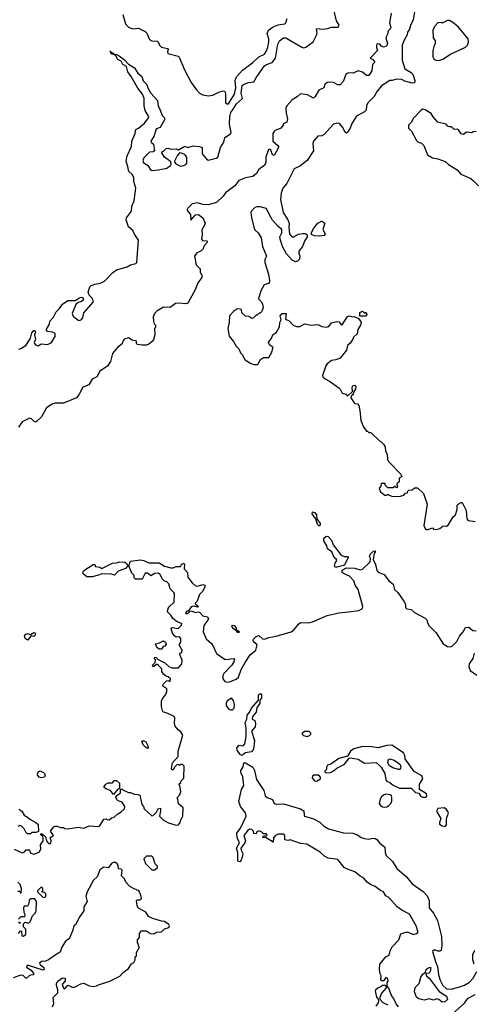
# Model space of a CAD drawing. Extents: x 2380107 to 2585170, y 384273 to 546161.
# Tile 230 of 256: x 2494532 to 2498799, y 483419 to 492665. Entities that reach past the tile are written whole.
import ezdxf

# ---------------------------------------------------------------- set-up
doc = ezdxf.new("R2010")
doc.units = 0

msp = doc.modelspace()

# ---------------------------------------------------------------- linework, layer by layer
at = {"layer": '0CON05XD'}
for points in [[(2494545, 489577.5), (2494595, 489607.5), (2494635.7, 489674.3), (2494646.7, 489725), (2494665, 489747.5), (2494676.4, 489746.4), (2494680, 489735), (2494673.3, 489705), (2494680.8, 489665), (2494670, 489635), (2494670.8, 489625), (2494685, 489608.8), (2494705, 489602.5), (2494735, 489620), (2494795, 489616.2), (2494829.7, 489630.3), (2494865, 489690), (2494867, 489717), (2494841.7, 489731.7), (2494795, 489737.5), (2494785, 489750), (2494785, 489760), (2494813.3, 489805), (2494816.7, 489835), (2494849.7, 489870.3), (2494877, 489923), (2494907.9, 489952.1), (2494936.7, 489995), (2494985, 490028), (2495055, 490027.5), (2495095, 490053.3), (2495115, 490058.8), (2495127.5, 490055), (2495132.5, 490035), (2495115, 490017.5), (2495081.2, 490008.8), (2495059.3, 489990.7), (2495027.5, 489905), (2495035, 489880), (2495083.9, 489843.9), (2495095, 489840), (2495115, 489850), (2495126.2, 489865), (2495136.4, 489913.6), (2495226.2, 490015), (2495215, 490050), (2495187, 490077), (2495176.7, 490105), (2495193.2, 490156.8), (2495205, 490168), (2495239.7, 490180.3), (2495288.3, 490191.7), (2495329.7, 490210.3), (2495408.3, 490291.7), (2495442.5, 490315), (2495545, 490343.8), (2495575, 490363.8), (2495624.1, 490375.9), (2495635.8, 490384.2), (2495650, 490595), (2495611.5, 490651.5), (2495595.9, 490685.9), (2495555, 490720), (2495532.5, 490785), (2495538.6, 490805), (2495583.1, 490866.9), (2495588.8, 490915), (2495608.5, 490965), (2495623.8, 491083.8), (2495606.7, 491145), (2495607.3, 491187.3), (2495591.2, 491211.2), (2495558, 491238), (2495551.2, 491285), (2495533.8, 491335), (2495543.4, 491386.6), (2495585.6, 491475), (2495587.1, 491525), (2495618.8, 491595), (2495622.5, 491625), (2495631.7, 491638.3), (2495650, 491645), (2495707.7, 491692.3), (2495746.7, 491745), (2495742, 491765), (2495712.3, 491812.3), (2495703.2, 491855), (2495703.3, 491925), (2495686.4, 491966.4), (2495645, 492022), (2495582.1, 492132.1), (2495548.8, 492175), (2495536.1, 492226.1), (2495502.5, 492245), (2495486.4, 492276.4), (2495455, 492292.5), (2495432.5, 492332.5), (2495420, 492335), (2495420, 492340), (2495395, 492342.5), (2495390, 492360), (2495380, 492365), (2495385, 492370), (2495390, 492360), (2495410, 492355), (2495420, 492340), (2495445, 492337.5), (2495467.5, 492325), (2495517.7, 492287.7), (2495555, 492246.7), (2495613, 492213), (2495645, 492162.5), (2495680.5, 492130.5), (2495695, 492090), (2495727.5, 492055), (2495737.5, 492025), (2495766.4, 491976.4), (2495828.8, 491905), (2495834.5, 491854.5), (2495852, 491825), (2495873.8, 491765), (2495893, 491743), (2495896, 491725), (2495855, 491653.3), (2495819.3, 491640.7), (2495811.7, 491631.7), (2495796.2, 491573.8), (2495767.5, 491525), (2495770, 491515), (2495790, 491495), (2495800, 491435), (2495787, 491423), (2495755, 491420), (2495701.7, 491368.3), (2495690.8, 491345), (2495695.8, 491325), (2495736.4, 491296.4), (2495765, 491252), (2495785, 491248.6), (2495835, 491254.4), (2495915, 491272), (2495950, 491295), (2495957, 491307), (2495955, 491330), (2495893.6, 491373.6), (2495870, 491415), (2495875, 491430), (2495885, 491430), (2495910, 491455), (2495925, 491460), (2495955, 491450), (2496005, 491452.5), (2496025, 491443.3), (2496085, 491476.7), (2496115, 491463.3), (2496165, 491480), (2496225, 491473.3), (2496247.5, 491465), (2496248.6, 491405), (2496295, 491348.8), (2496305, 491346.2), (2496380, 491365), (2496396, 491375), (2496421.2, 491465), (2496452, 491515), (2496462.5, 491557.5), (2496515, 491592.9), (2496522.2, 491605), (2496507.3, 491685), (2496508.1, 491755), (2496518.9, 491795), (2496540, 491825), (2496572.3, 491875), (2496628.9, 491925), (2496614.7, 491975), (2496625, 492045.7), (2496645, 492060.6), (2496684.6, 492075.4), (2496735, 492080.8), (2496759.1, 492125), (2496835, 492230.8), (2496855, 492245.5), (2496905.5, 492264.5), (2496937.5, 492302.5), (2496961.1, 492435), (2496976.2, 492465), (2497015, 492493.3), (2497035, 492496.2), (2497185, 492405.7), (2497205, 492401.4), (2497225, 492408), (2497292.7, 492457.3), (2497327.5, 492525), (2497330, 492545), (2497323.3, 492575), (2497327.5, 492582.5), (2497385, 492576), (2497428.3, 492581.7), (2497465, 492596), (2497527.5, 492595), (2497536.2, 492615), (2497511.2, 492655), (2497490, 492745)], [(2498246.2, 492735), (2498233.8, 492665), (2498208.3, 492611.7), (2498198.8, 492575), (2498181.2, 492548.8), (2498176.8, 492523.2), (2498147.9, 492472.1)], [(2498026, 492725), (2498011.2, 492635), (2498023.8, 492595), (2498018.8, 492581.2), (2497993.3, 492555), (2497993.3, 492535), (2497980, 492505), (2497978.8, 492478.8), (2497991.2, 492445), (2497985, 492422.5), (2497975, 492412.5), (2497955, 492407.5), (2497935, 492417.5), (2497920, 492435), (2497895, 492437.5), (2497887.5, 492425), (2497886.7, 492405), (2497897.5, 492375), (2497830, 492305), (2497855, 492290), (2497872.5, 492265), (2497850, 492245), (2497848.6, 492218.6), (2497845.6, 492184.4), (2497815, 492140), (2497795, 492140), (2497755, 492173.3), (2497715, 492184), (2497668.6, 492161.4), (2497625, 492166), (2497603.2, 492156.8), (2497573.3, 492085), (2497545, 492052), (2497525, 492052.9), (2497485, 492074.2), (2497435, 492078.8), (2497425, 492073.8), (2497403.8, 492055), (2497392.5, 492025), (2497346.1, 492003.9), (2497312, 491945), (2497295, 491928.8), (2497238, 491958), (2497175, 491969.4), (2497140.6, 491939.4), (2497095, 491912.5), (2497044.5, 491855.5), (2497035.6, 491834.4), (2497037.8, 491787.8), (2497052, 491735), (2497046.2, 491703.8), (2497011.7, 491688.3), (2497010, 491675), (2496987.5, 491645), (2496936.7, 491625), (2496924.4, 491615.6), (2496914, 491595), (2496912.5, 491525), (2496960, 491485), (2496966.2, 491475), (2496965, 491460), (2496925, 491390), (2496910, 491395), (2496895, 491440), (2496885, 491447.5), (2496872.5, 491445), (2496847, 491373), (2496848.8, 491325), (2496834, 491295), (2496811.3, 491278.7), (2496777.5, 491255), (2496759.1, 491220.9), (2496725, 491191.1), (2496655, 491179.2), (2496593.6, 491156.4), (2496555.2, 491104.8), (2496469.5, 491040.5), (2496445, 491006.5), (2496385, 490948.8), (2496305, 490925.6), (2496255, 490928.5), (2496205, 490944.5), (2496154.5, 490935.5), (2496114.5, 490895), (2496106, 490875), (2496138, 490835), (2496143.6, 490783.6), (2496185, 490831.2), (2496215, 490835.8), (2496253.8, 490805), (2496276, 490755), (2496272, 490735), (2496247, 490693), (2496248.8, 490645), (2496242.5, 490605), (2496252.5, 490592.5), (2496288.3, 490588.3), (2496297.5, 490575), (2496263.3, 490536.7), (2496258.3, 490511.7), (2496240, 490495), (2496195, 490473.3), (2496176.7, 490445), (2496192, 490362), (2496230, 490325), (2496228.8, 490295), (2496246, 490265), (2496245.7, 490245), (2496209.2, 490195), (2496187.1, 490135), (2496115, 490004.3), (2496093.6, 489996.4), (2496035, 490004.2), (2495999.5, 490000.5), (2495948.8, 489961.2), (2495885, 489964), (2495825, 489932), (2495800, 489905), (2495788.8, 489875), (2495790, 489835), (2495798.3, 489808.3), (2495810, 489795), (2495810, 489775), (2495800, 489765), (2495802.5, 489705), (2495791.7, 489658.3), (2495783, 489647), (2495743.9, 489616.1), (2495725, 489610), (2495685, 489610), (2495640, 489615), (2495630, 489625), (2495630, 489645), (2495590, 489655), (2495555, 489676.7), (2495516.4, 489663.6), (2495502.5, 489645), (2495495, 489620), (2495453.6, 489586.4), (2495405, 489530), (2495385.8, 489455), (2495358.1, 489411.9), (2495286.4, 489365), (2495259.4, 489310.6), (2495215, 489288.5), (2495183.4, 489236.6), (2495127.8, 489215), (2495089.2, 489140.9), (2495065.8, 489114.2), (2494945, 489063.8), (2494865, 489062.8), (2494838.1, 489055), (2494785, 489019.2), (2494736.7, 488935), (2494685, 488886.7), (2494665, 488893.8), (2494645, 488916.2), (2494625, 488922), (2494555, 488888.2), (2494521.8, 488838.2)], [(2495502.5, 492715), (2495529.2, 492625), (2495555, 492594.2), (2495595, 492578.6), (2495650, 492585), (2495713.6, 492553.6), (2495728.3, 492538.3), (2495755, 492480), (2495775, 492466.7), (2495825, 492463.3), (2495835.8, 492455.8), (2495848.8, 492425), (2495865.9, 492405.9), (2495923, 492393), (2495930, 492385), (2495923, 492363), (2495927, 492347), (2496022.5, 492322.5), (2496033.3, 492313.3), (2496083.8, 492195), (2496144.2, 492075), (2496195.8, 492005), (2496225, 491975.8), (2496255, 491959.4), (2496305, 491950), (2496347.5, 491955), (2496405.8, 491984.2), (2496445, 491996.2), (2496461.7, 491991.7), (2496469.4, 491965), (2496469.5, 491885), (2496483.3, 491873.3), (2496497.1, 491875), (2496552.5, 491965), (2496565.4, 492025), (2496560.6, 492095), (2496570.9, 492129.1), (2496628, 492192), (2496725, 492262.5), (2496782.5, 492315), (2496835, 492342.5), (2496851.2, 492365), (2496865, 492402.5), (2496875, 492460), (2496875.4, 492485.4), (2496861.1, 492535), (2496873.1, 492566.9), (2496915, 492598.1), (2496965, 492616.7), (2497026.7, 492625), (2497035.7, 492634.3), (2497046.9, 492675)], [(2498455, 492283.3), (2498485, 492283.8), (2498512.5, 492295), (2498585, 492342.5), (2498725, 492407.5), (2498742.5, 492425), (2498753.3, 492455), (2498748.8, 492485), (2498660, 492595), (2498615, 492633.8), (2498575, 492656.7), (2498555, 492657.5), (2498505, 492632.5), (2498495, 492637.5), (2498463.9, 492636.1), (2498435, 492600), (2498417.5, 492565), (2498422.5, 492495), (2498440, 492465), (2498440, 492435), (2498430, 492425), (2498417.5, 492375), (2498417, 492317), (2498427, 492297), (2498439.3, 492289.3), (2498455, 492283.3)], [(2498147.9, 492472.1), (2498128, 492425), (2498128, 492285), (2498153.6, 492203.6), (2498215, 492168.8), (2498228.8, 492155), (2498248.8, 492095), (2498246.4, 492073.6), (2498225, 492070), (2498155, 492088.8), (2498125, 492103.3), (2498075, 492106.7), (2498035, 492093.3), (2498015, 492093.3), (2497959.1, 492060.9), (2497935, 492042.5), (2497895.8, 491995), (2497866.4, 491943.6), (2497805.9, 491884.1), (2497793.9, 491856.1), (2497790, 491815), (2497775, 491801.2), (2497699.5, 491760.5), (2497655, 491690), (2497640, 491645), (2497615, 491607.5), (2497605, 491600), (2497595, 491607.5), (2497568, 491655), (2497538.8, 491688.8), (2497515, 491693.1), (2497484.3, 491685), (2497395, 491585.7), (2497375, 491575.6), (2497335, 491572), (2497295.7, 491525), (2497288.5, 491501.5), (2497296.7, 491435), (2497264, 491386), (2497240, 491345), (2497175, 491291.2), (2497114, 491265), (2497045, 491127.5), (2497008.3, 491081.7), (2496992.5, 491035), (2496984.4, 490975.6), (2497011.1, 490855), (2497051.3, 490791.3), (2497066, 490755), (2497063.8, 490715), (2497069.2, 490655), (2497075, 490643.8), (2497105, 490624.3), (2497155, 490650), (2497195, 490658), (2497218, 490658), (2497237.5, 490645), (2497236.7, 490625), (2497210, 490585), (2497192.9, 490535), (2497158.3, 490491.7), (2497157, 490473), (2497166.7, 490445), (2497162.5, 490415), (2497145, 490397.5), (2497125, 490392.5), (2497095, 490407.5), (2497042.5, 490465), (2497003.8, 490535), (2496980.8, 490605), (2496978, 490625), (2496998.8, 490665), (2496997.5, 490695), (2496963, 490723), (2496911.2, 490781.2), (2496879.7, 490839.7), (2496855, 490892.5), (2496795, 490906.7), (2496765, 490907.5), (2496745, 490900), (2496710, 490865), (2496707.5, 490855), (2496713.8, 490805), (2496738.3, 490708.3), (2496745, 490692.5), (2496775, 490662.5), (2496802.5, 490615), (2496816.7, 490535), (2496852.5, 490445), (2496838.3, 490411.7), (2496837.5, 490385), (2496873.3, 490275), (2496883.3, 490215), (2496879.3, 490190.7), (2496832.5, 490175), (2496800.9, 490119.1), (2496777.5, 490045), (2496807.5, 490015), (2496817.5, 489995), (2496822.5, 489965), (2496817, 489943), (2496810, 489925), (2496795, 489910), (2496785, 489910), (2496765, 489890), (2496755, 489890), (2496728.3, 489861.7), (2496715, 489860), (2496687, 489877), (2496655, 489880), (2496623, 489913), (2496620, 489945), (2496595, 489950), (2496573.9, 489946.1), (2496545, 489927.5), (2496505, 489882.5), (2496502.5, 489825), (2496490, 489765), (2496503.9, 489693.9), (2496543.6, 489643.6), (2496569.3, 489599.3), (2496592.5, 489575), (2496610, 489535), (2496625, 489520), (2496650, 489475), (2496699.3, 489439.3), (2496735, 489426.2), (2496765, 489426.7), (2496776.4, 489433.6), (2496798.8, 489475), (2496825, 489493.3), (2496876.1, 489493.9), (2496900, 489535), (2496917, 489587), (2496881.7, 489611.7), (2496872.5, 489635), (2496900, 489675), (2496912.5, 489705), (2496948.3, 489731.7), (2496975, 489780), (2496978.3, 489821.7), (2496992.5, 489845), (2496982.5, 489885), (2497000, 489905), (2497040, 489905), (2497033.3, 489853.3), (2497068.3, 489838.3), (2497105, 489797.5), (2497135, 489782.5), (2497166.4, 489783.6), (2497215, 489810), (2497275, 489797.5), (2497335, 489803.3), (2497375, 489782.5), (2497415, 489777.5), (2497440, 489785), (2497465, 489817.5), (2497515, 489830), (2497536.2, 489826.2), (2497551.7, 489801.7), (2497565, 489800), (2497615, 489877.5), (2497635, 489882.5), (2497663.6, 489873.6), (2497675, 489877.5), (2497695, 489872.5), (2497718.3, 489858.3), (2497742.5, 489825), (2497736.7, 489795), (2497712.5, 489755), (2497706.7, 489715), (2497672.5, 489685), (2497666.1, 489663.9), (2497641.7, 489628.3), (2497613.9, 489606.1), (2497605, 489562.5), (2497545, 489486.7), (2497505, 489470), (2497465, 489463.3), (2497425, 489433.3), (2497411.2, 489415), (2497381.2, 489325), (2497385, 489312.5), (2497405, 489292.5), (2497445, 489270), (2497535, 489207.5), (2497547.5, 489195), (2497565, 489157.5), (2497598.3, 489148.3), (2497615, 489130), (2497662.5, 489175), (2497658, 489215), (2497664.2, 489225.8), (2497683.6, 489233.6), (2497693.3, 489225), (2497692, 489195), (2497672.5, 489167.5), (2497670, 489145), (2497650.7, 489129.3), (2497647.5, 489115), (2497677, 489067), (2497685, 489060), (2497708.3, 489058.3), (2497721.7, 489041.7), (2497732.5, 488995), (2497740, 488905), (2497762.5, 488845), (2497795, 488800), (2497805, 488800), (2497815, 488790), (2497835, 488790), (2497915, 488710), (2497930, 488705), (2497955, 488680), (2497970, 488655), (2497973, 488613), (2497990, 488585), (2497992.5, 488535), (2498000, 488515), (2498118.3, 488398.3), (2498120, 488385), (2498130, 488375), (2498101.7, 488358.3), (2498100, 488325), (2498080, 488305), (2498080, 488295), (2498090, 488285), (2498075, 488270), (2498065, 488280), (2498055, 488280), (2498045, 488270), (2497995, 488270), (2497970, 488295), (2497968.3, 488308.3), (2497931.7, 488308.3), (2497930, 488285), (2497912.5, 488265), (2497925, 488232.5), (2497965, 488200), (2497985, 488200), (2497995, 488210), (2498001.7, 488201.7), (2498038.3, 488188.3), (2498115, 488190), (2498145, 488200), (2498161.7, 488218.3), (2498178.3, 488221.7), (2498180, 488235), (2498191.7, 488248.3), (2498225, 488250), (2498245, 488270), (2498275, 488270), (2498330, 488215), (2498363.3, 488115), (2498333.3, 487915), (2498347, 487887), (2498358.3, 487878.3), (2498375, 487876.7), (2498395, 487886.7), (2498415, 487892.5), (2498425, 487881.2), (2498445, 487876.2), (2498485, 487886.7), (2498515, 487912.5), (2498545, 487910), (2498563, 487917), (2498610, 487995), (2498630, 488015), (2498645.9, 488064.1), (2498646.7, 488105), (2498655, 488116.7), (2498685, 488132.5), (2498695, 488130), (2498732.5, 488055), (2498738.3, 487978.3), (2498751.2, 487961.2), (2498815, 487954)], [(2498826.4, 491613.6), (2498798.3, 491611.7), (2498785, 491602.5), (2498735, 491607.5), (2498705, 491587.5), (2498685, 491592.5), (2498659.3, 491629.3), (2498647, 491637), (2498620, 491635), (2498595, 491657.5), (2498575, 491657.5), (2498560, 491665), (2498543.6, 491683.6), (2498463.9, 491703.9), (2498421.7, 491751.7), (2498402.7, 491782.7), (2498345, 491820), (2498325, 491823.3), (2498307.5, 491815), (2498233.6, 491736.4), (2498218.3, 491701.7), (2498190, 491675), (2498190, 491645), (2498217, 491617), (2498265, 491530), (2498280, 491515), (2498310, 491505), (2498333.6, 491483.6), (2498367, 491397), (2498415, 491367.5), (2498465, 491357.5), (2498535, 491333.3), (2498566.7, 491305), (2498645.8, 491255.8), (2498682.5, 491215), (2498775, 491172.5), (2498797.5, 491155), (2498847.5, 491105)], [(2496045, 491290.6), (2496075, 491294.4), (2496095, 491304.3), (2496103.6, 491316.4), (2496103.9, 491373.9), (2496085, 491398.6), (2496055, 491412), (2496035, 491413.8), (2496012.3, 491387.7), (2495990, 491335), (2495992.5, 491325), (2496001.9, 491311.9), (2496045, 491290.6)], [(2497355, 490633.3), (2497304.2, 490634.2), (2497277.5, 490647.5), (2497276.7, 490665), (2497296.7, 490705), (2497337, 490753), (2497375, 490772.5), (2497402.5, 490755), (2497382.5, 490695), (2497406.7, 490655), (2497395, 490637.5), (2497355, 490633.3)], [(2497785, 489880), (2497731.7, 489881.7), (2497730, 489915), (2497755, 489927.5), (2497775, 489910), (2497788.3, 489918.3), (2497797.5, 489895), (2497785, 489880)], [(2494525, 489572.5), (2494545, 489577.5)], [(2497355, 487911.2), (2497345, 487912.5), (2497333.1, 487925), (2497317, 487977), (2497282.5, 488025), (2497285, 488042.5), (2497305, 488036), (2497324, 488015), (2497328.3, 487978.3), (2497357.5, 487935), (2497355, 487911.2)], [(2497515, 487523.8), (2497504.1, 487524.1), (2497493.8, 487535), (2497499.3, 487560.7), (2497516.7, 487585), (2497513.3, 487595), (2497490, 487615), (2497468.8, 487668.8), (2497426.4, 487696.4), (2497421.2, 487725), (2497391.4, 487771.4), (2497394.4, 487795.6), (2497415, 487816.2), (2497435, 487812), (2497465, 487776.2), (2497482, 487735), (2497555, 487637.5), (2497583.6, 487623.6), (2497615, 487622.5), (2497622.5, 487615), (2497586, 487544), (2497515, 487523.8)], [(2494480, 484875), (2494555, 484842.5), (2494575, 484847.5), (2494595, 484870), (2494625, 484870), (2494631.7, 484841.7), (2494665, 484830), (2494715, 484847.5), (2494732.5, 484875), (2494730, 484915), (2494752.5, 484955), (2494752.5, 484975), (2494750, 484995), (2494731.7, 485011.7), (2494731.7, 485018.3), (2494745, 485020), (2494775, 484990), (2494783.3, 484953.3), (2494805, 484930), (2494825, 484930), (2494827.5, 484955), (2494820, 484985), (2494850, 485005), (2494822.5, 485045), (2494853.6, 485086.4), (2494865, 485092.5), (2494885, 485092.5), (2494915, 485080), (2494945, 485080), (2494955, 485070), (2494985, 485067.5), (2495085, 485083.3), (2495135, 485074), (2495185, 485093.8), (2495275, 485090), (2495285.8, 485094.2), (2495323, 485157), (2495345, 485160), (2495355, 485153.3), (2495375, 485152.5), (2495395, 485170), (2495420, 485175), (2495455, 485206.7), (2495487.5, 485225), (2495517.5, 485255), (2495522.5, 485275), (2495496.4, 485316.4), (2495459.3, 485329.3), (2495445, 485342.5), (2495437.5, 485365), (2495445, 485380), (2495480, 485405), (2495481.7, 485438.3), (2495495, 485440), (2495501.7, 485431.7), (2495555, 485407.5), (2495575, 485407.5), (2495610.7, 485390.7), (2495645, 485390), (2495661.7, 485381.7), (2495681.2, 485295), (2495697.5, 485275), (2495702.5, 485255), (2495775, 485190), (2495789.3, 485190.7), (2495818, 485222), (2495835, 485253.3), (2495851.7, 485261.7), (2495856.7, 485256.7), (2495856.2, 485235), (2495847.5, 485185), (2495885, 485147.5), (2495933.6, 485123.6), (2496005, 485101.2), (2496027.5, 485105), (2496043.3, 485125), (2496048.3, 485151.7), (2496066.7, 485185), (2496070, 485265), (2496025, 485300), (2496020, 485345), (2496010, 485355), (2496037, 485383), (2496047.5, 485415), (2496040, 485475), (2496030, 485485), (2496048.3, 485501.7), (2496051.7, 485518.3), (2496077, 485543), (2496080, 485655), (2496065, 485670), (2496045, 485670), (2496035, 485660), (2496028.3, 485668.3), (2496015, 485670), (2495990.7, 485649.3), (2495975, 485620), (2495965, 485620), (2495960, 485635), (2495970, 485685), (2496023.3, 485745), (2496024.2, 485795), (2496066, 485945), (2496047.7, 485977.7), (2496022.5, 485995), (2495995, 486030), (2495988.3, 486058.3), (2495992.5, 486105), (2495985, 486120), (2495925, 486150), (2495877.5, 486165), (2495866.7, 486215), (2495866.7, 486265), (2495872.5, 486285), (2495910, 486335), (2495917, 486357), (2495915, 486380), (2495880, 486405), (2495882.5, 486425), (2495913, 486457), (2495935, 486460), (2495948.3, 486451.7), (2495950, 486475), (2495930, 486495), (2495903, 486503), (2495885, 486520), (2495870, 486545), (2495868.3, 486568.3), (2495839.3, 486599.3), (2495825, 486610), (2495815, 486610), (2495795, 486590), (2495785, 486590), (2495782.5, 486605), (2495810, 486635), (2495810, 486655), (2495800, 486665), (2495805, 486680), (2495820, 486675), (2495821.7, 486661.7), (2495897, 486627), (2495935, 486592.5), (2495965, 486580), (2496025, 486580), (2496057.5, 486615), (2496061.7, 486651.7), (2496042.5, 486695), (2496040, 486715), (2496058.3, 486721.7), (2496060, 486745), (2496032.5, 486795), (2496047, 486823), (2496047.5, 486855), (2496035, 486870), (2496005, 486866.7), (2495988.3, 486878.3), (2495970, 486905), (2495957.5, 486945), (2495960, 486955), (2495971.2, 486958.8), (2496021.7, 486948.3), (2496055, 486980), (2496057.5, 486995), (2496015, 487011.2), (2495972.9, 487042.9), (2495955, 487072.5), (2495923, 487103), (2495927.5, 487135), (2495937.5, 487152.5), (2495986.7, 487195), (2495987.5, 487275), (2495982.5, 487285), (2495949.3, 487319.3), (2495935, 487367.5), (2495915, 487386.7), (2495895, 487392.5), (2495873.6, 487413.6), (2495852.5, 487455), (2495835, 487466.7), (2495805, 487463.3), (2495765, 487442.5), (2495735, 487467.5), (2495713, 487467), (2495685, 487410), (2495621.7, 487411.7), (2495610, 487425), (2495610, 487445), (2495588.3, 487468.3), (2495560, 487535), (2495575, 487580), (2495665, 487593.3), (2495700, 487585), (2495747, 487563), (2495845, 487563.8), (2495894.1, 487534.1), (2495955, 487517.5), (2495975, 487517.5), (2496005, 487530), (2496045, 487530), (2496055, 487547.5), (2496075, 487560), (2496082.5, 487545), (2496078.3, 487508.3), (2496110, 487475), (2496115, 487430), (2496156.1, 487376.1), (2496187, 487347), (2496205, 487346.7), (2496255, 487362), (2496273.3, 487355), (2496272.5, 487335), (2496247.3, 487292.7), (2496223.3, 487266.7), (2496202.5, 487205), (2496183, 487187), (2496187.5, 487175), (2496213.3, 487155), (2496210, 487150), (2496205, 487146.7), (2496165, 487157.5), (2496145, 487152.5), (2496118.3, 487111.7), (2496105, 487110), (2496093.3, 487095), (2496095, 487090), (2496115, 487090), (2496131.7, 487108.3), (2496145, 487112.5), (2496185, 487097.5), (2496215, 487104.3), (2496228.1, 487098.1), (2496255, 487067.5), (2496295, 487057.5), (2496307.5, 487045), (2496303.3, 487025), (2496263.3, 486975), (2496257.5, 486915), (2496285, 486850), (2496335, 486807.5), (2496356.7, 486775), (2496376.4, 486726.4), (2496385, 486712.5), (2496465, 486657.5), (2496545, 486667.5), (2496551.7, 486661.7), (2496546.7, 486635), (2496527.5, 486602.5), (2496453.8, 486526.2), (2496442.5, 486505), (2496442.5, 486475), (2496461.7, 486451.7), (2496485, 486443.8), (2496515, 486448.8), (2496567, 486473), (2496589.1, 486490.9), (2496616.1, 486563.9), (2496651.7, 486628.3), (2496700.7, 486699.3), (2496752.5, 486745), (2496767.5, 486795), (2496731.7, 486821.7), (2496727.5, 486835), (2496731.7, 486848.3), (2496755, 486873.3), (2496781.7, 486881.7), (2496815, 486850), (2496835, 486846.7), (2496875, 486862), (2496945, 486875.7), (2497085, 486917.5), (2497115, 486938), (2497155, 486990), (2497175, 487003.8), (2497245, 487002), (2497285, 487010), (2497425, 487071.2), (2497535, 487096), (2497624.3, 487105.7), (2497722.1, 487117.9), (2497756.2, 487135), (2497760.8, 487155), (2497715.5, 487315), (2497688.1, 487355), (2497674, 487395), (2497635, 487440.8), (2497585, 487460), (2497564.3, 487474.3), (2497563.8, 487495), (2497605, 487516.2), (2497685, 487513.8), (2497735, 487498.8), (2497756.1, 487503.9), (2497827.5, 487575), (2497832.5, 487605), (2497821.2, 487625), (2497832, 487648), (2497860, 487675), (2497875, 487677.5), (2497876.7, 487665), (2497867.5, 487652.5), (2497857, 487597), (2497877.3, 487547.3), (2497891.2, 487491.2), (2497905, 487476.7), (2497960, 487455), (2498005, 487396.7), (2498046.2, 487365), (2498056.7, 487315), (2498090, 487285), (2498146.2, 487205), (2498160, 487175), (2498160, 487145), (2498173.6, 487133.6), (2498215, 487126.2), (2498246.8, 487096.8), (2498345.4, 487045.4), (2498360, 487030), (2498371.1, 486995), (2498383.8, 486973.8), (2498448.1, 486908.1), (2498515, 486802.9), (2498555, 486779.2), (2498585, 486774.2), (2498603.8, 486785), (2498645, 486826.2), (2498668, 486875), (2498703.8, 486915), (2498725, 486955.7), (2498755, 486961.4), (2498795, 486930), (2498825, 486926.2)], [(2495215, 487432.5), (2495165, 487432.5), (2495130.7, 487460.7), (2495127.5, 487475), (2495137, 487493), (2495225, 487550), (2495238.3, 487548.3), (2495245, 487530), (2495285, 487522.5), (2495305, 487510), (2495405, 487562.5), (2495446.1, 487563.9), (2495467, 487573), (2495521.7, 487571.7), (2495538.3, 487558.3), (2495550, 487535), (2495527.7, 487512.3), (2495460, 487485), (2495425, 487450), (2495385, 487460), (2495335, 487457.5), (2495305, 487462.5), (2495275, 487447.5), (2495215, 487432.5)], [(2494605, 486837.5), (2494583.3, 486855), (2494576.7, 486875), (2494585, 486892.5), (2494605, 486900), (2494635, 486890), (2494665, 486908.8), (2494680, 486905), (2494675, 486878.8), (2494665, 486874), (2494641.7, 486878.3), (2494605, 486837.5)], [(2496595, 486910), (2496585, 486910), (2496570, 486930), (2496542.5, 486945), (2496530, 486965), (2496531.7, 486978.3), (2496550, 486975), (2496570, 486955), (2496570, 486930), (2496585, 486930), (2496600, 486915), (2496595, 486910)], [(2495865, 486752.5), (2495845, 486752.5), (2495830, 486765), (2495818.3, 486778.3), (2495810, 486805), (2495847, 486813), (2495885, 486832.5), (2495905, 486820), (2495911.7, 486798.3), (2495897, 486783), (2495881.7, 486778.3), (2495865, 486752.5)], [(2498805.7, 486715), (2498793.1, 486665), (2498759.2, 486615), (2498757.7, 486587.7), (2498767.5, 486555), (2498830.7, 486510.7)], [(2496535, 486182.9), (2496549.3, 486200.7), (2496554.3, 486235), (2496542.7, 486272.7), (2496525, 486293.3), (2496485, 486270), (2496474.6, 486245.4), (2496473.6, 486225), (2496495, 486194.5), (2496515, 486183.5), (2496535, 486182.9)], [(2496625, 485756), (2496605, 485765.8), (2496576.7, 485805), (2496573.3, 485825), (2496595, 485853.8), (2496635, 485847.5), (2496651.4, 485865), (2496662, 485935), (2496662.5, 486015), (2496653.8, 486065), (2496670, 486095), (2496673.3, 486135), (2496697.5, 486165), (2496711.7, 486198.3), (2496780, 486275), (2496780, 486325), (2496797, 486337), (2496806.7, 486325), (2496807.5, 486295), (2496790, 486275), (2496792.5, 486245), (2496763, 486207), (2496757, 486163), (2496723.9, 486126.1), (2496717.5, 486105), (2496717.5, 486095), (2496743.3, 486083.3), (2496751.2, 486055), (2496745.9, 486024.1), (2496713.3, 485985), (2496740, 485895), (2496730, 485815), (2496711.2, 485788.8), (2496655, 485780.8), (2496635, 485764), (2496625, 485756)], [(2495735, 485822.5), (2495715, 485832.5), (2495692.5, 485855), (2495682.5, 485887.5), (2495693, 485897), (2495717.5, 485885), (2495737.5, 485845), (2495740, 485825), (2495735, 485822.5)], [(2497235, 485932.5), (2497258.3, 485941.7), (2497270, 485955), (2497270, 485965), (2497255, 485980), (2497215, 485980), (2497190, 485965), (2497190, 485955), (2497201.7, 485941.7), (2497235, 485932.5)], [(2498355, 485362.5), (2498362.5, 485375), (2498357.5, 485395), (2498292.5, 485435), (2498291.2, 485485), (2498322.5, 485535), (2498313.6, 485563.6), (2498243.3, 485605), (2498158.8, 485725), (2498155.8, 485755.8), (2498140.9, 485780.9), (2498033, 485853), (2497985, 485850), (2497905, 485826.9), (2497845, 485837.8), (2497755, 485838.9), (2497675, 485819.2), (2497643.8, 485795), (2497615, 485750), (2497535, 485726.2), (2497457.5, 485675), (2497427, 485663), (2497417.5, 485645), (2497417, 485623), (2497400, 485605), (2497411.7, 485591.7), (2497455, 485596.7), (2497485, 485611.2), (2497515, 485636.7), (2497586.7, 485675), (2497631.2, 485728.8), (2497646.4, 485733.6), (2497715, 485722), (2497775, 485683.8), (2497885, 485689.2), (2497913.4, 485663.4), (2497932.5, 485645), (2497966.8, 485586.8), (2497977.1, 485527.1), (2497985, 485514.2), (2498015, 485500.8), (2498045.5, 485475.5), (2498105, 485447.5), (2498215, 485450), (2498255, 485407.5), (2498285, 485400), (2498305, 485370), (2498325, 485362.5), (2498355, 485362.5)], [(2498095, 485624.4), (2498040.3, 485640.3), (2498009.5, 485659.5), (2497995.5, 485685), (2498002.3, 485717.7), (2498015, 485722.5), (2498055, 485710.7), (2498105.9, 485675.9), (2498115.9, 485655.9), (2498115, 485636.2), (2498105, 485625.3), (2498095, 485624.4)], [(2497995, 483660), (2497975, 483670), (2497958.3, 483641.7), (2497945, 483637.5), (2497930, 483645), (2497932.5, 483685), (2497923.3, 483705), (2497917.5, 483745), (2497920, 483795), (2497977.5, 483865), (2498008.3, 483881.7), (2498017.7, 483922.3), (2498035, 483957.5), (2498098.8, 484025), (2498118.3, 484081.7), (2498165, 484095.7), (2498187.5, 484095), (2498234.1, 484074.1), (2498265, 484082.9), (2498276.4, 484093.6), (2498277.8, 484105), (2498262.2, 484155), (2498197.5, 484265), (2498125, 484302.5), (2498083.6, 484333.6), (2498005, 484422.5), (2497975, 484436.7), (2497952.5, 484475), (2497926.4, 484486.4), (2497876.1, 484526.1), (2497839.3, 484539.3), (2497805, 484563.3), (2497765, 484606.2), (2497735, 484622), (2497685, 484664.2), (2497616.8, 484686.8), (2497584.5, 484704.5), (2497525, 484778), (2497432.4, 484792.4), (2497399.2, 484809.2), (2497357.1, 484847.1), (2497232.3, 484922.3), (2497175, 484930), (2497075, 484962.5), (2497055, 484957.5), (2497025, 484962.5), (2497027.5, 485005), (2497010, 485015), (2496963.9, 485016.1), (2496937, 485003), (2496918.3, 484981.7), (2496915, 484940), (2496851.7, 484981.7), (2496820, 484985), (2496825, 485000), (2496855, 485000), (2496860, 485005), (2496855, 485020), (2496825, 485020), (2496815, 485032.5), (2496785, 485047.5), (2496761.7, 485038.3), (2496755, 485020), (2496735, 485022.5), (2496730, 485045), (2496715, 485060), (2496695, 485062.5), (2496675, 485047.5), (2496640, 485005), (2496657.1, 484955), (2496650, 484935), (2496613.9, 484886.1), (2496616.7, 484865), (2496632.5, 484835), (2496629.3, 484810.7), (2496613.3, 484765), (2496605, 484756.7), (2496585, 484762.5), (2496584, 484845), (2496572, 484885), (2496598.8, 484935), (2496578, 484985), (2496573.8, 485025), (2496608.3, 485071.7), (2496662.9, 485185), (2496655.4, 485215.4), (2496608.6, 485275), (2496594, 485324), (2496620, 485435), (2496641.2, 485475), (2496637.5, 485497.5), (2496630, 485555), (2496612.5, 485595), (2496612.5, 485615), (2496635, 485650), (2496641.2, 485685), (2496655, 485687.1), (2496726.7, 485645), (2496740, 485615), (2496758.3, 485528.3), (2496827.5, 485425), (2496840, 485375), (2496859.3, 485359.3), (2496911.7, 485341.7), (2496925, 485303.3), (2496945, 485296.7), (2497015, 485300), (2497173.3, 485255), (2497203.8, 485235), (2497206.7, 485195), (2497212.5, 485185), (2497295, 485159.2), (2497355, 485130), (2497390, 485095), (2497436.3, 485066.3), (2497578.7, 485028.7), (2497665, 485024.4), (2497709.4, 485009.4), (2497745, 484986), (2497775.8, 484975.8), (2497815, 484969.2), (2497855, 484979.2), (2497875, 484976), (2497892.5, 484965), (2497917.5, 484935), (2497965.6, 484895.6), (2497970, 484845), (2497979.4, 484815), (2498039.2, 484759.2), (2498080, 484695), (2498170.5, 484615), (2498225, 484550), (2498327.5, 484477.5), (2498365.9, 484435.9), (2498382.9, 484392.9), (2498384.5, 484325), (2498425.5, 484275), (2498461.2, 484205), (2498499.2, 484055), (2498503.8, 483975), (2498497.5, 483925), (2498485, 483917.5), (2498465, 483917.5), (2498435, 483928.8), (2498416.2, 483915), (2498445, 483812), (2498461.9, 483775), (2498470.8, 483695), (2498486.7, 483645), (2498513.5, 483595), (2498546.2, 483565), (2498595, 483560.6), (2498667.2, 483582.8), (2498715, 483597.5), (2498762.1, 483627.9), (2498796.7, 483665), (2498833, 483727)], [(2494735, 485546.7), (2494715, 485553.3), (2494700, 485575), (2494707, 485603), (2494725, 485612.5), (2494757.5, 485595), (2494767.5, 485585), (2494772.5, 485565), (2494765, 485552.5), (2494735, 485546.7)], [(2495415, 485390), (2495386.4, 485426.4), (2495341.7, 485441.7), (2495327.5, 485455), (2495327.5, 485465), (2495343.6, 485486.4), (2495365, 485497.5), (2495405, 485500), (2495425, 485520), (2495441.7, 485521.7), (2495470, 485495), (2495470, 485445), (2495455, 485440), (2495415, 485390)], [(2497325, 485513.3), (2497360, 485535), (2497361.7, 485551.7), (2497345, 485570), (2497298.3, 485571.7), (2497285, 485560), (2497282.5, 485545), (2497305, 485517.5), (2497325, 485513.3)], [(2497965, 485268.6), (2497985, 485272.5), (2498005.6, 485284.4), (2498024.2, 485305.8), (2498032, 485325), (2498032.5, 485365), (2498030, 485375), (2498016.7, 485385), (2497977.3, 485392.7), (2497955, 485384.2), (2497933.8, 485366.2), (2497921.4, 485345), (2497914.3, 485305), (2497924.5, 485284.5), (2497943.4, 485273.4), (2497965, 485268.6)], [(2494525, 485250), (2494551.7, 485231.7), (2494573.9, 485193.9), (2494605, 485177.5), (2494626.7, 485156.7), (2494685, 485126.7), (2494706.4, 485106.4), (2494708.3, 485041.7), (2494685, 485032.5), (2494648.3, 485031.7), (2494635, 485020), (2494605, 485020), (2494590, 485035), (2494576.4, 485066.4), (2494550.7, 485090.7), (2494535, 485096.7), (2494515, 485087.5)], [(2498535, 485090), (2498546, 485105), (2498548, 485165), (2498563.8, 485215), (2498559.5, 485229.5), (2498547.7, 485247.7), (2498525, 485263.3), (2498465, 485256.7), (2498453.6, 485233.6), (2498493.8, 485165), (2498480, 485125), (2498481.2, 485111.2), (2498505, 485094), (2498535, 485090)], [(2495805, 484680), (2495830, 484705), (2495830, 484715), (2495808.3, 484738.3), (2495788.3, 484798.3), (2495775, 484810), (2495725, 484810), (2495700, 484785), (2495715, 484740), (2495775, 484680), (2495805, 484680)], [(2494842.5, 483395), (2494852.5, 483425), (2494848.3, 483481.7), (2494890, 483525), (2494890, 483555), (2494877.5, 483595), (2494877.5, 483615), (2494890, 483635), (2494935, 483667.5), (2494960, 483665), (2494961.7, 483638.3), (2494932.5, 483605), (2494945, 483570), (2494955, 483562.5), (2494985, 483597.5), (2495035, 483577.5), (2495060, 483585), (2495107.5, 483612.5), (2495135, 483618), (2495185, 483593.8), (2495226.7, 483586.7), (2495255, 483591.2), (2495275, 483602.5), (2495380, 483635), (2495475, 483682.5), (2495505, 483717.5), (2495556.4, 483753.6), (2495585, 483800), (2495605, 483810), (2495620, 483835), (2495620, 483865), (2495630, 483875), (2495630, 483905), (2495660, 483955), (2495650, 483965), (2495650, 483985), (2495640, 483995), (2495640, 484025), (2495660, 484045), (2495660, 484085), (2495670, 484095), (2495671.7, 484108.3), (2495725, 484110), (2495763, 484083), (2495795, 484080), (2495823, 484097), (2495865, 484100), (2495893, 484127), (2495935, 484140), (2495942.5, 484155), (2495935, 484167.5), (2495895, 484197.5), (2495865, 484200), (2495775, 484227.5), (2495745, 484242.5), (2495720, 484285), (2495650.7, 484320.7), (2495637.5, 484345), (2495630, 484395), (2495635, 484400), (2495665, 484400), (2495677, 484413), (2495670, 484455), (2495660, 484465), (2495658.3, 484478.3), (2495648.3, 484488.3), (2495635, 484490), (2495628.3, 484498.3), (2495615, 484500), (2495570, 484525), (2495530, 484565), (2495518.3, 484598.3), (2495490, 484625), (2495497, 484677), (2495487, 484687), (2495461.7, 484691.7), (2495460, 484725), (2495448.3, 484738.3), (2495435, 484750), (2495415, 484750), (2495400, 484745), (2495365, 484700), (2495325, 484707.5), (2495285, 484680), (2495260, 484615), (2495226.4, 484583.6), (2495166.2, 484475), (2495156.2, 484435), (2495166.2, 484385), (2495137.5, 484335), (2495136.7, 484295), (2495097.7, 484242.3), (2495057.5, 484165), (2495042.5, 484155), (2495032.5, 484115), (2494997.5, 484035), (2494965, 484012.5), (2494953.9, 483996.1), (2494930, 483955), (2494913, 483907), (2494875, 483887.5), (2494805, 483837.5), (2494775, 483822.5), (2494738.3, 483821.7), (2494720, 483805), (2494725, 483792.5), (2494760.8, 483765), (2494764.2, 483745.8), (2494755, 483740.6), (2494605, 483787.5), (2494597.5, 483775), (2494600, 483765), (2494639.7, 483739.7), (2494666.7, 483705), (2494660, 483695), (2494635, 483693.8), (2494623, 483687), (2494595, 483662.5), (2494565, 483690), (2494545, 483692.5), (2494471.4, 483668.6)], [(2494515, 484482.5), (2494535, 484480), (2494541.7, 484461.7), (2494547.5, 484465), (2494548.8, 484505), (2494538, 484545), (2494515, 484566)], [(2494765, 484422.5), (2494777.5, 484435), (2494777.5, 484455), (2494765, 484470), (2494741.7, 484471.7), (2494750, 484485), (2494750, 484505), (2494735, 484520), (2494700, 484485), (2494700, 484475), (2494750, 484425), (2494765, 484422.5)], [(2494520, 484085), (2494541.7, 484108.3), (2494550, 484105), (2494551.7, 484061.7), (2494565, 484060), (2494590, 484075), (2494590, 484125), (2494570, 484145), (2494570, 484175), (2494585, 484190), (2494615, 484180), (2494635, 484200), (2494651.7, 484248.3), (2494675, 484270), (2494687, 484293), (2494690, 484385), (2494675, 484410), (2494635, 484410), (2494623, 484397), (2494620, 484365), (2494605, 484340), (2494575, 484340), (2494570, 484325), (2494572.5, 484285), (2494582.5, 484265), (2494578.3, 484241.7), (2494545, 484240), (2494521.7, 484218.3)], [(2494520, 484190), (2494535, 484190), (2494538.3, 484181.7), (2494525, 484180)], [(2498805.7, 483795.7), (2498792.8, 483835), (2498794.8, 483885.2), (2498813.9, 483926.1)], [(2498505, 483437.5), (2498475, 483463.3), (2498455, 483470), (2498425, 483457.5), (2498385, 483470), (2498335, 483458.1), (2498285, 483471.5), (2498263.3, 483486.7), (2498244.2, 483535), (2498252.7, 483577.3), (2498290, 483615), (2498305, 483673.3), (2498325, 483703.3), (2498349.3, 483720.7), (2498356.7, 483745), (2498375, 483762.5), (2498395, 483767.5), (2498396.1, 483736.1), (2498385, 483712.5), (2498352.5, 483707.5), (2498357.5, 483685), (2498385, 483663.3), (2498477.6, 483537.6), (2498545.5, 483495), (2498557.3, 483465), (2498535, 483443.5), (2498505, 483437.5)], [(2497885, 483400), (2497907, 483433), (2497910, 483455), (2497908.3, 483468.3), (2497892.5, 483485), (2497880, 483545), (2497883, 483557), (2497900, 483575), (2497930, 483585), (2497945, 483600), (2497968.3, 483598.3), (2497980, 483585), (2497980, 483575), (2497936.4, 483523.6), (2497918.3, 483481.7), (2497918.3, 483468.3), (2497947, 483437), (2497995, 483412.5)], [(2498093.6, 483393.6), (2498071.7, 483421.7), (2498048.8, 483475), (2498030.3, 483500.3), (2498005, 483570), (2497988.3, 483588.3), (2497988.3, 483621.7), (2497997.5, 483635), (2497995, 483660)], [(2498601.9, 483328.1), (2498712.3, 483425), (2498750, 483475), (2498815, 483512.3)]]:
    msp.add_lwpolyline(points, dxfattribs=at)

doc.saveas('drawing.dxf')
